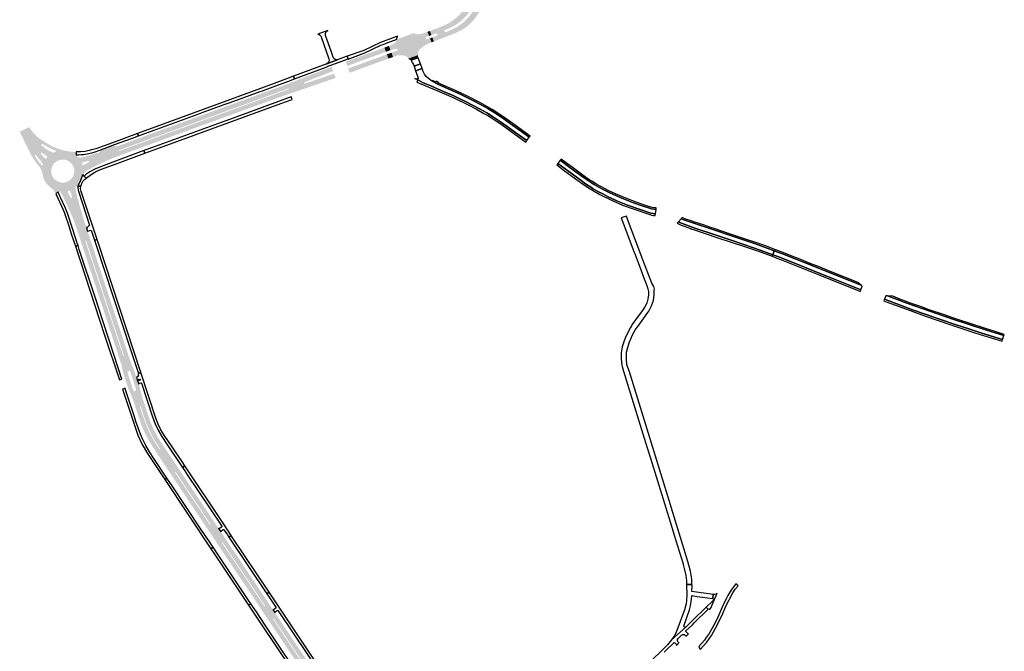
# Model space of a CAD drawing. Header units: metres. Extents: x 124582 to 143330, y 393481 to 406815.
# Tile 121 of 134: x 138187 to 138909, y 399713 to 400176. Entities that reach past the tile are written whole.
import ezdxf

# ---------------------------------------------------------------- set-up
doc = ezdxf.new("R2010")
doc.units = ezdxf.units.M
doc.header["$MEASUREMENT"] = 0
for name, color, linetype, lineweight in [('ir-ARC-asfalt-bestaande fietspaden-niet te inspecteren', 21, 'Continuous', 0), ('ir-ARC-asfalt-bestaande wegen-niet te inspecteren', 151, 'Continuous', 0), ('ir-ARC-asfalt-hoofdwegen-te inspecteren', 5, 'Continuous', 0), ('ir-ARC-fietspaden naastliggend- te inspecteren', 1, 'Continuous', 0)]:
    doc.layers.add(name, color=color, linetype=linetype, lineweight=lineweight)

msp = doc.modelspace()

# ---------------------------------------------------------------- hatches: boundary and pattern name
at = {"layer": 'ir-ARC-asfalt-hoofdwegen-te inspecteren', "linetype": 'Continuous', "lineweight": 13}
for points in [[(138491.092, 400160.32), (138489.933, 400163.297), (138490.418, 400163.482), (138493.473, 400164.656), (138493.765, 400164.942), (138493.785, 400165.351), (138493.648, 400165.705), (138493.51, 400166.059), (138493.237, 400166.356), (138492.834, 400166.377), (138489.757, 400165.219), (138489.259, 400165.028), (138488.112, 400168.032), (138488.553, 400168.196), (138492.66, 400169.718), (138497.608, 400171.59), (138498.075, 400171.765), (138502.312, 400173.908), (138506.236, 400176.582), (138509.781, 400179.741), (138512.886, 400183.334), (138515.5, 400187.298), (138516.578, 400189.427), (138521.036, 400188.056), (138520.43, 400187.577), (138518.026, 400183.158), (138514.999, 400179.14), (138511.416, 400175.609), (138507.354, 400172.642), (138502.901, 400170.303), (138499.001, 400168.734), (138498.704, 400168.474), (138498.69, 400168.079), (138498.787, 400167.77), (138499.256, 400167.226), (138499.969, 400167.141), (138503.586, 400168.613), (138508.275, 400171.067), (138512.554, 400174.18), (138516.332, 400177.887), (138519.527, 400182.106), (138522.069, 400186.748), (138522.16, 400187.286), (138521.928, 400187.781), (138526.409, 400186.403), (138524.425, 400182.011), (138521.842, 400177.941), (138518.712, 400174.276), (138515.097, 400171.088), (138511.069, 400168.441), (138506.709, 400166.387), (138496.997, 400162.613), (138491.476, 400160.467)], [(138472.145, 400147.627), (138472.405, 400147.937), (138472.394, 400148.342), (138472.319, 400148.455), (138472.206, 400148.53), (138470.144, 400149.616), (138467.888, 400150.196), (138465.558, 400150.239), (138464.851, 400150.144), (138464.15, 400149.998), (138461.114, 400148.946), (138459.944, 400152.075), (138464.318, 400153.66), (138464.663, 400154.022), (138464.583, 400154.516), (138464.14, 400154.75), (138462.928, 400154.779), (138461.1, 400154.531), (138459.259, 400153.91), (138458.08, 400157.026), (138459.668, 400157.58), (138461.027, 400158.228), (138462.279, 400159.064), (138464.206, 400161.012), (138464.27, 400161.209), (138464.239, 400161.413), (138463.988, 400161.677), (138463.624, 400161.697), (138476.71, 400166.627), (138476.85, 400166.243), (138476.999, 400166.363), (138477.115, 400166.068), (138477.384, 400165.902), (138478.37, 400165.696), (138479.373, 400165.595), (138481.423, 400165.721), (138483.397, 400166.285), (138484.488, 400166.689), (138486.093, 400167.284), (138486.428, 400167.408), (138487.577, 400164.385), (138487.096, 400164.201), (138486.141, 400163.869), (138485.643, 400163.652), (138485.213, 400163.465), (138485.037, 400163.334), (138484.919, 400163.149), (138484.886, 400162.961), (138485.042, 400162.487), (138485.551, 400161.937), (138486.3, 400161.923), (138487.795, 400162.481), (138488.239, 400162.651), (138489.393, 400159.668), (138488.962, 400159.503), (138487.519, 400158.913), (138486.341, 400158.412), (138483.628, 400156.851), (138481.163, 400154.921), (138480.062, 400153.779), (138479.433, 400152.323), (138479.357, 400150.739), (138479.411, 400150.261)], [(138427.502, 400142.306), (138426.365, 400145.424), (138428.912, 400146.303), (138442.619, 400151.357), (138453.111, 400155.185), (138454.799, 400155.81), (138455.974, 400152.698), (138454.285, 400152.075)], [(138429.327, 400137.345), (138428.149, 400140.416), (138454.953, 400150.241), (138456.642, 400150.862), (138457.779, 400147.726), (138456.089, 400147.108), (138431.946, 400138.289)], [(138338.365, 400105.007), (138337.286, 400107.976), (138384.729, 400125.251), (138384.523, 400125.832), (138338.963, 400109.232), (138337.843, 400112.313), (138342.361, 400113.962), (138364.398, 400122.006), (138365.965, 400122.578), (138377.661, 400126.847), (138382.521, 400128.621), (138386.41, 400130.203), (138389.272, 400131.313), (138394.948, 400133.507), (138405.731, 400137.675), (138406.958, 400134.602), (138396.18, 400130.418), (138395.831, 400130.024), (138395.992, 400129.522), (138396.505, 400129.404), (138402.18, 400131.33), (138407.417, 400133.107), (138408.54, 400129.911), (138403.427, 400128.15), (138399.34, 400126.743), (138385.681, 400122.064), (138377.646, 400119.331)], [(138406.958, 400134.602), (138405.731, 400137.675), (138412.452, 400140.261), (138414.472, 400141.062), (138416.028, 400141.614), (138417.22, 400138.564), (138415.617, 400137.962), (138413.666, 400137.199)], [(138408.54, 400129.911), (138407.417, 400133.107), (138414.305, 400135.444), (138416.321, 400136.147), (138417.899, 400136.687), (138419.11, 400133.614), (138417.442, 400133.003), (138415.436, 400132.32)], [(138233.576, 400062.681), (138233.874, 400065.038), (138233.807, 400067.412), (138233.377, 400069.748), (138234.107, 400069.623), (138234.767, 400069.966), (138236.406, 400070.796), (138238.19, 400071.71), (138238.402, 400071.99), (138238.375, 400072.34), (138238.117, 400072.622), (138237.738, 400072.673), (138235.918, 400072.193), (138234.13, 400071.73), (138233.902, 400071.709), (138233.694, 400071.614), (138233.166, 400071.08), (138232.956, 400070.358), (138232.406, 400072.276), (138231.386, 400073.991), (138229.962, 400075.389), (138231.309, 400075.059), (138232.897, 400075.168), (138234.672, 400075.593), (138246.026, 400078.957), (138246.347, 400079.718), (138246.137, 400080.517), (138256.883, 400084.606), (138257.079, 400083.985), (138257.357, 400083.61), (138257.748, 400083.354), (138258.196, 400083.281), (138258.649, 400083.317), (138259.094, 400083.445), (138270.575, 400087.686), (138275.025, 400089.329), (138285.745, 400093.289), (138318.039, 400105.081), (138321.779, 400106.447), (138337.843, 400112.313), (138338.963, 400109.232), (138260.099, 400080.498), (138260.317, 400079.951), (138337.286, 400107.976), (138338.365, 400105.007), (138336.797, 400104.435), (138275.454, 400082.066), (138257.052, 400075.253), (138251.687, 400073.046), (138246.425, 400070.606), (138241.162, 400068.005), (138237.965, 400066.336), (138237.127, 400065.835), (138236.395, 400065.311), (138234.916, 400064.07)], [(138204.324, 400070.094), (138203.132, 400072.195), (138202.604, 400072.92), (138202.013, 400073.595), (138200.692, 400075.13), (138199.308, 400076.95), (138198.841, 400077.162), (138198.416, 400076.874), (138198.44, 400076.361), (138196.208, 400079.858), (138188.565, 400094.7), (138192.801, 400096.742), (138194.128, 400094.335), (138195.552, 400092.376), (138197.54, 400090.126), (138199.785, 400088.283), (138201.523, 400086.881), (138204.272, 400084.992), (138203.59, 400084.982), (138203.222, 400084.408), (138203.498, 400083.784), (138205.694, 400082.119), (138207.957, 400080.547), (138208.701, 400080.064), (138209.487, 400079.654), (138211.1, 400079.056), (138212.172, 400078.836), (138209.523, 400077.129), (138207.384, 400074.815), (138207.561, 400075.544), (138207.188, 400076.195), (138206.765, 400076.477), (138205.253, 400077.476), (138203.597, 400078.587), (138203.086, 400078.643), (138202.759, 400078.246), (138202.911, 400077.755), (138204.285, 400076.322), (138205.516, 400075.044), (138206.01, 400074.551), (138206.657, 400074.394), (138207.262, 400074.673), (138205.636, 400072.484)], [(138232.892, 400011.496), (138232.266, 400013.324), (138228.933, 400023.319), (138228.333, 400025.25), (138227.283, 400028.377), (138226.004, 400031.417), (138222.761, 400038.782), (138219.249, 400046.023), (138218.451, 400047.579), (138217.02, 400050.294), (138220.183, 400050.296), (138223.298, 400050.843), (138222.724, 400050.394), (138222.6, 400049.676), (138222.946, 400049.011), (138223.807, 400047.447), (138224.729, 400045.704), (138225.013, 400045.458), (138225.389, 400045.464), (138225.665, 400045.72), (138225.698, 400046.095), (138225.194, 400047.908), (138224.702, 400049.618), (138224.573, 400050.135), (138224.116, 400050.743), (138223.364, 400050.861), (138225.271, 400051.549), (138227.001, 400052.606), (138228.484, 400053.989), (138228.378, 400052.466), (138228.401, 400050.939), (138228.786, 400049.098), (138232.095, 400037.09), (138234.043, 400030.382), (138236.238, 400023.697), (138237.153, 400020.966), (138238.908, 400015.603), (138239.604, 400013.55), (138236.512, 400012.604), (138235.978, 400014.225), (138235.694, 400014.129), (138235.409, 400014.033), (138235.937, 400012.428)], [(138263.952, 399914.954), (138263.115, 399917.578), (138262.82, 399918.8), (138262.641, 399919.77), (138262.005, 399922.723), (138261.397, 399924.677), (138257.499, 399936.701), (138256.232, 399940.505), (138255.023, 399944.212), (138253.286, 399949.485), (138252.545, 399951.705), (138249.35, 399961.457), (138248.085, 399965.276), (138245.632, 399972.737), (138244.079, 399977.48), (138240.66, 399987.847), (138240.314, 399988.953), (138239.166, 399992.408), (138235.249, 400004.31), (138233.885, 400008.507), (138232.892, 400011.496), (138235.937, 400012.428), (138263.232, 399929.503), (138263.514, 399929.601), (138263.796, 399929.698), (138236.512, 400012.604), (138239.604, 400013.55), (138240.571, 400010.572), (138240.906, 400009.606), (138247.285, 399990.114), (138253.392, 399971.586), (138259.726, 399952.285), (138260.119, 399951.142), (138268.471, 399925.72), (138270.44, 399921.073), (138270.904, 399919.916), (138271.671, 399917.626), (138268.853, 399916.584), (138268.37, 399918.072), (138268.116, 399918.363), (138267.731, 399918.383), (138267.18, 399918.2), (138266.628, 399918.017), (138266.328, 399917.76), (138266.319, 399917.365), (138266.831, 399915.867)], [(138267.368, 399904.601), (138266.823, 399906.226), (138264.503, 399913.243), (138263.952, 399914.954), (138266.831, 399915.867), (138267.544, 399913.78), (138267.998, 399912.394), (138269.549, 399907.656), (138270.214, 399905.551)], [(138272.244, 399906.209), (138271.553, 399908.291), (138270, 399913.053), (138269.536, 399914.476), (138268.853, 399916.584), (138271.671, 399917.626), (138272.26, 399915.867), (138272.884, 399914.002), (138273.688, 399911.559), (138273.695, 399911.54), (138274.612, 399908.822), (138275.146, 399907.119)], [(138328.783, 399796.934), (138324.13, 399803.898), (138315.385, 399816.968), (138307.904, 399828.206), (138301.948, 399837.117), (138300.797, 399838.842), (138300.383, 399839.421), (138298.605, 399842.126), (138301.233, 399843.961), (138326.772, 399805.71), (138327.072, 399805.893), (138327.3, 399806.031), (138301.724, 399844.305), (138304.346, 399846.136), (138306.527, 399842.887), (138307.692, 399841.112), (138333.203, 399802.905), (138334.602, 399800.83)], [(138360.241, 399749.866), (138355.419, 399757.098), (138348.463, 399767.468), (138335.215, 399787.302), (138333.403, 399790.012), (138332.521, 399791.363), (138331.355, 399793.11), (138329.995, 399795.12), (138328.783, 399796.934), (138334.602, 399800.83), (138334.875, 399800.425), (138337.375, 399796.706), (138338.527, 399794.97), (138339.164, 399794.002), (138341, 399791.263), (138345.298, 399784.849), (138352.777, 399773.616), (138366.25, 399753.48), (138363.498, 399751.825), (138338.36, 399789.456), (138336.537, 399792.186), (138336.186, 399792.711), (138335.969, 399792.552), (138335.692, 399792.349), (138336.035, 399791.836), (138337.856, 399789.111), (138362.984, 399751.516)], [(138400.707, 399689.26), (138387.583, 399708.947), (138378.956, 399721.845), (138373.706, 399729.752), (138370.219, 399734.943), (138364.244, 399743.879), (138362.353, 399746.696), (138361.398, 399748.151), (138360.241, 399749.866), (138362.984, 399751.516), (138366.806, 399745.797), (138367.29, 399746.148), (138363.498, 399751.825), (138366.25, 399753.48), (138367.408, 399751.737), (138368.362, 399750.352), (138372.929, 399743.467), (138374.587, 399740.983), (138384.463, 399726.236), (138393.074, 399713.339), (138400.539, 399702.115), (138406.503, 399693.215), (138403.856, 399691.409), (138373.329, 399737.108), (138372.855, 399736.759), (138403.361, 399691.071)]]:
    msp.add_hatch(color=5, dxfattribs=at).paths.add_polyline_path(points)
h = msp.add_hatch(color=5, dxfattribs=at)
h.paths.add_polyline_path([(138217.861, 400052.611), (138214.733, 400053.213), (138211.841, 400054.546), (138209.351, 400056.533), (138207.781, 400058.646), (138206.677, 400061.036), (138206.084, 400063.601), (138206.028, 400066.233), (138206.698, 400069.351), (138208.106, 400072.212), (138210.166, 400074.646), (138212.756, 400076.507), (138215.721, 400077.683), (138218.882, 400078.103), (138222.05, 400077.743), (138225.037, 400076.624), (138227.662, 400074.814), (138229.768, 400072.419), (138231.23, 400069.585), (138231.96, 400066.481), (138231.743, 400063.303), (138230.771, 400060.27), (138229.102, 400057.557), (138226.831, 400055.323), (138224.091, 400053.698), (138221.042, 400052.776)])
h.paths.add_polyline_path([(138217.711, 400056.764), (138215.261, 400057.506), (138213.143, 400058.944), (138212.562, 400059.538), (138211.272, 400061.473), (138210.554, 400063.685), (138210.462, 400066.009), (138211.067, 400068.429), (138212.348, 400070.569), (138214.195, 400072.245), (138216.449, 400073.313), (138218.916, 400073.681), (138221.383, 400073.317), (138223.639, 400072.253), (138225.489, 400070.58), (138226.774, 400068.443), (138227.383, 400066.024), (138227.251, 400063.467), (138226.364, 400061.066), (138224.803, 400059.037), (138222.708, 400057.566), (138220.271, 400056.784)], flags=16)
h = msp.add_hatch(color=5, dxfattribs=at)
h.paths.add_polyline_path([(138298.605, 399842.126), (138289.029, 399856.437), (138286.841, 399859.731), (138283.543, 399864.904), (138280.449, 399870.202), (138278.885, 399873.474), (138276.98, 399877.797), (138275.437, 399882.262), (138274.281, 399885.709), (138270.569, 399896.856), (138269.809, 399898.928), (138268.838, 399901.086), (138267.545, 399904.075), (138267.368, 399904.601), (138270.214, 399905.551), (138270.7, 399904.01), (138270.958, 399903.728), (138271.339, 399903.702), (138272.017, 399903.925), (138272.435, 399904.062), (138272.739, 399904.315), (138272.731, 399904.71), (138272.244, 399906.209), (138275.146, 399907.119), (138275.526, 399905.938), (138276.405, 399902), (138276.721, 399900.813), (138282.062, 399884.428), (138283.71, 399879.896), (138285.684, 399875.497), (138288.256, 399870.545), (138291.208, 399865.809), (138293.004, 399863.141), (138304.346, 399846.136), (138301.724, 399844.305), (138301.628, 399844.449), (138301.41, 399844.301), (138301.132, 399844.112), (138301.233, 399843.961)])
h.paths.add_polyline_path([(138289.865, 399861.029), (138286.516, 399866.078), (138282.964, 399872.488), (138279.95, 399879.168), (138277.495, 399886.073), (138275.415, 399892.42), (138275.689, 399892.536), (138275.948, 399892.645), (138278.058, 399886.261), (138280.493, 399879.407), (138283.483, 399872.776), (138287.006, 399866.413), (138290.352, 399861.354), (138290.104, 399861.188)], flags=16)
at = {"layer": 'ir-ARC-fietspaden naastliggend- te inspecteren', "linetype": 'Continuous', "lineweight": 30}
for points in [[(138202.049, 400067.992), (138199.541, 400071.13), (138198.549, 400072.494), (138196.01, 400076.387), (138195.409, 400077.508), (138194.877, 400078.664), (138187.331, 400094.095), (138188.565, 400094.7), (138196.208, 400079.858), (138198.44, 400076.361), (138199.92, 400074.032), (138200.938, 400072.597), (138202.108, 400071.124), (138203.46, 400069.481)], [(138213.912, 400079.976), (138210.751, 400081.386), (138209.13, 400082.199), (138206.667, 400083.536), (138204.272, 400084.992), (138201.523, 400086.881), (138199.785, 400088.283), (138197.54, 400090.126), (138195.552, 400092.376), (138194.128, 400094.335), (138192.801, 400096.742), (138194.171, 400097.402), (138195.621, 400095.47), (138197.29, 400093.413), (138199.088, 400091.466), (138200.883, 400089.869), (138202.806, 400088.43), (138206.013, 400086.303), (138209.335, 400084.361), (138211.996, 400083.008), (138214.744, 400081.84)]]:
    msp.add_hatch(color=1, dxfattribs=at).paths.add_polyline_path(points)
h = msp.add_hatch(color=1, dxfattribs=at)
h.paths.add_polyline_path([(138213.73, 400048.765), (138213.386, 400049.418), (138212.588, 400050.674), (138212.193, 400051.199), (138211.719, 400051.655), (138208.251, 400054.659), (138207.36, 400055.523), (138206.568, 400056.478), (138205.95, 400057.468), (138205.406, 400058.5), (138204.902, 400059.605), (138204.532, 400060.837), (138204.133, 400063.038), (138203.363, 400065.63), (138202.049, 400067.992), (138203.46, 400069.481), (138203.927, 400069.309), (138204.332, 400069.597), (138204.324, 400070.094), (138205.636, 400072.484), (138207.262, 400074.673), (138207.384, 400074.815), (138209.523, 400077.129), (138212.172, 400078.836), (138213.254, 400078.997), (138213.531, 400079.202), (138213.721, 400079.488), (138213.912, 400079.976), (138214.744, 400081.84), (138215.828, 400081.439), (138219.378, 400080.44), (138222.99, 400079.692), (138225.152, 400079.365), (138227.334, 400079.237), (138228.68, 400079.229), (138228.832, 400077.141), (138228.895, 400076.275), (138229.962, 400075.389), (138231.386, 400073.991), (138232.406, 400072.276), (138232.956, 400070.358), (138233.377, 400069.748), (138233.807, 400067.412), (138233.874, 400065.038), (138233.576, 400062.681), (138231.836, 400058.305), (138229.873, 400054.024), (138228.484, 400053.989), (138227.001, 400052.606), (138225.271, 400051.549), (138223.364, 400050.861), (138223.298, 400050.843), (138220.183, 400050.296), (138217.02, 400050.294), (138215.563, 400049.617)])
h.paths.add_polyline_path([(138217.861, 400052.611), (138214.733, 400053.213), (138211.841, 400054.546), (138209.351, 400056.533), (138207.781, 400058.646), (138206.677, 400061.036), (138206.084, 400063.601), (138206.028, 400066.233), (138206.698, 400069.351), (138208.106, 400072.212), (138210.166, 400074.646), (138212.756, 400076.507), (138215.721, 400077.683), (138218.882, 400078.103), (138222.05, 400077.743), (138225.037, 400076.624), (138227.662, 400074.814), (138229.768, 400072.419), (138231.23, 400069.585), (138231.96, 400066.481), (138231.743, 400063.303), (138230.771, 400060.27), (138229.102, 400057.557), (138226.831, 400055.323), (138224.091, 400053.698), (138221.042, 400052.776)], flags=16)

# ---------------------------------------------------------------- linework, layer by layer
at = {"layer": 'ir-ARC-asfalt-bestaande fietspaden-niet te inspecteren', "color": 11, "linetype": 'Continuous', "lineweight": 30, "flags": 128}
for points in [[(138417.704, 400147.879), (138417.158, 400148.871), (138415.673, 400153.15), (138411.694, 400164.769), (138411.554, 400166.195), (138412.11, 400167.516), (138413.228, 400168.413), (138406.019, 400165.675), (138407.016, 400165.348), (138407.833, 400164.689), (138408.363, 400163.784), (138414.054, 400147.557), (138414.243, 400146.595), (138414.051, 400145.483), (138413.449, 400144.529), (138412.529, 400143.877), (138420.844, 400147.024), (138419.709, 400146.868), (138418.603, 400147.169), (138417.704, 400147.879)], [(138453.962, 400158.193), (138457.218, 400159.446), (138463.624, 400161.697), (138464.464, 400164.183), (138451.925, 400159.647), (138439.769, 400153.786), (138427.608, 400149.407), (138428.29, 400147.513), (138428.319, 400147.432), (138440.451, 400151.907), (138452.282, 400157.546), (138453.962, 400158.193)], [(138413.988, 400142.305), (138415.536, 400142.89), (138418.861, 400144.145), (138428.29, 400147.513), (138427.608, 400149.407), (138420.844, 400147.024), (138412.529, 400143.877), (138388.102, 400134.734), (138388.849, 400132.901), (138411.983, 400141.548), (138413.988, 400142.305)], [(138337.323, 400113.97), (138341.765, 400115.592), (138363.794, 400123.633), (138365.341, 400124.198), (138377.041, 400128.469), (138381.173, 400129.977), (138385.822, 400131.734), (138388.69, 400132.824), (138388.849, 400132.901), (138388.102, 400134.734), (138373.985, 400129.475), (138297.101, 400101.407), (138273.722, 400092.792), (138274.385, 400090.995), (138317.363, 400106.684), (138321.201, 400108.085), (138337.323, 400113.97)], [(138558.43, 400086.507), (138559.167, 400087.504), (138551.258, 400093.357), (138544.865, 400098.019), (138540.002, 400101.42), (138534.901, 400104.743), (138529.798, 400107.83), (138524.652, 400110.756), (138519.5, 400113.574), (138514.271, 400116.316), (138510.696, 400118.048), (138505.262, 400120.55), (138499.885, 400122.928), (138494.336, 400125.326), (138488.778, 400127.664), (138485.128, 400129.219), (138483.308, 400130.053), (138481.548, 400130.939), (138479.28, 400132.122), (138478.599, 400130.451), (138493.289, 400124.377), (138505.162, 400119.232), (138516.813, 400113.601), (138522.286, 400110.605), (138527.733, 400107.562), (138530.531, 400105.932), (138536.084, 400102.554), (138541.491, 400098.946), (138544.154, 400097.035), (138558.43, 400086.507)], [(138560.982, 400089.962), (138561.606, 400090.806), (138558.984, 400092.838), (138550.766, 400098.924), (138542.428, 400104.844), (138533.779, 400110.32), (138524.892, 400115.4), (138516.28, 400119.957), (138507.481, 400124.142), (138506.535, 400124.587), (138505.331, 400125.132), (138496.276, 400129.029), (138494.488, 400129.888), (138492.98, 400131.176), (138492.768, 400130.464), (138490.135, 400131.556), (138489.808, 400131.354), (138494.507, 400128.707), (138496.576, 400127.8), (138503.869, 400124.67), (138509.324, 400122.14), (138514.743, 400119.522), (138520.084, 400116.82), (138525.325, 400114.011), (138530.56, 400111.019), (138535.687, 400107.938), (138540.701, 400104.736), (138548.84, 400098.994), (138555.25, 400094.271), (138560.982, 400089.962)], [(138386.504, 400119.615), (138339.283, 400102.378), (138337.767, 400101.826), (138283.97, 400082.226), (138278.405, 400080.173), (138279.091, 400078.315), (138289.863, 400082.247), (138378.865, 400114.658), (138387.192, 400117.721), (138386.504, 400119.615)], [(138246.137, 400080.517), (138256.883, 400084.606), (138269.949, 400089.376), (138274.385, 400090.995), (138273.722, 400092.792), (138257.997, 400086.926), (138243.153, 400081.588), (138240.942, 400080.918), (138238.215, 400080.168), (138235.44, 400079.622), (138232.065, 400079.347), (138228.68, 400079.229), (138228.832, 400077.141), (138230.491, 400077.175), (138232.317, 400077.272), (138234.108, 400077.466), (138238.097, 400078.063), (138241.975, 400079.169), (138246.137, 400080.517)], [(138235.972, 400060.065), (138239.722, 400062.719), (138242.517, 400064.424), (138243.782, 400065.076), (138246.647, 400066.291), (138258.732, 400070.802), (138279.091, 400078.315), (138278.405, 400080.173), (138246.521, 400068.409), (138242.522, 400066.659), (138238.706, 400064.54), (138237.281, 400063.588), (138235.947, 400062.573), (138234.676, 400061.48), (138235.972, 400060.065)], [(138639.522, 400042.286), (138631.796, 400045.187), (138624.201, 400048.416), (138619.007, 400050.844), (138613.93, 400053.506), (138610.58, 400055.429), (138607.291, 400057.455), (138604.794, 400059.088), (138602.39, 400060.742), (138592.386, 400068.049), (138589.123, 400070.522), (138584.432, 400073.966), (138583.801, 400073.137), (138590.834, 400067.873), (138598.82, 400061.998), (138602.053, 400059.685), (138605.347, 400057.473), (138606.748, 400056.58), (138608.709, 400055.33), (138612.09, 400053.399), (138615.65, 400051.456), (138619.153, 400049.667), (138622.717, 400047.955), (138630.045, 400044.77), (138637.514, 400041.969), (138643.129, 400039.984), (138650.741, 400037.575), (138652.354, 400037.193), (138653.99, 400036.988), (138654.133, 400038.127), (138652.613, 400038.19), (138651.102, 400038.373), (138646.179, 400040.002), (138639.522, 400042.286)], [(138605.138, 400053.988), (138604.576, 400054.337), (138601.302, 400056.545), (138598.005, 400058.88), (138581.937, 400070.69), (138581.174, 400069.688), (138586.916, 400065.474), (138598.374, 400057.066), (138604.473, 400052.916), (138612.684, 400048.072), (138621.226, 400043.838), (138629.442, 400040.261), (138637.854, 400037.172), (138649.469, 400033.232), (138650.633, 400032.922), (138652.024, 400032.683), (138653.426, 400032.513), (138653.579, 400033.725), (138650.19, 400034.338), (138642.479, 400036.931), (138633.129, 400040.243), (138625.784, 400043.182), (138622.096, 400044.835), (138618.477, 400046.52), (138614.894, 400048.371), (138611.389, 400050.251), (138607.98, 400052.221), (138605.138, 400053.988)], [(138229.873, 400054.024), (138232.13, 400054.081), (138232.801, 400056.098), (138233.894, 400057.922), (138234.851, 400059.073), (138235.972, 400060.065), (138234.676, 400061.48), (138233.576, 400062.681), (138231.836, 400058.305), (138229.873, 400054.024)], [(138236.238, 400023.697), (138237.153, 400020.966), (138239.774, 400021.815), (138241.662, 400015.899), (138242.135, 400014.398), (138244.084, 400015.019), (138232.475, 400050.293), (138232.034, 400052.163), (138232.13, 400054.081), (138229.873, 400054.024), (138230.01, 400052.61), (138230.197, 400051.201), (138230.356, 400050.41), (138230.595, 400049.64), (138238.498, 400025.563), (138237.364, 400024.269), (138236.693, 400023.865), (138236.238, 400023.697)], [(138223.539, 400024.221), (138225.19, 400019.194), (138226.843, 400014.162), (138228.225, 400009.955), (138230.092, 400010.55), (138229.494, 400012.396), (138226.249, 400022.413), (138226.006, 400023.128), (138222.627, 400033.575), (138221.745, 400036.07), (138220.702, 400038.501), (138217.543, 400045.315), (138216.833, 400046.874), (138215.563, 400049.617), (138213.73, 400048.765), (138214.079, 400048.102), (138219.271, 400036.765), (138220.047, 400034.916), (138223.539, 400024.221)], [(138674.638, 399787.438), (138662.566, 399826.598), (138634.46, 399917.77), (138632.69, 399923.02), (138632.218, 399927.58), (138632.434, 399932.16), (138633.255, 399935.736), (138634.338, 399939.242), (138636.79, 399945.04), (138637.99, 399947.24), (138638.976, 399948.82), (138639.5, 399949.66), (138639.879, 399950.181), (138641.291, 399952.119), (138648, 399961.33), (138648.611, 399962.441), (138650.716, 399966.163), (138652.101, 399970.209), (138652.72, 399974.44), (138652.71, 399977.54), (138652.84, 399978.59), (138652.47, 399980.48), (138650.9, 399982.82), (138644.408, 400000), (138633.133, 400029.835), (138632.352, 400032.097), (138628.454, 400030.987), (138637.832, 400006.12), (138638.636, 400003.988), (138639.209, 400002.47), (138640.14, 400000), (138643.363, 399991.455), (138644.62, 399988.121), (138647.494, 399980.501), (138647.57, 399980.3), (138647.773, 399979.539), (138648.01, 399978.65), (138648.37, 399976.79), (138648.42, 399974.408), (138648.041, 399971.291), (138647.175, 399968.272), (138645.844, 399965.428), (138644.08, 399962.83), (138641.67, 399959.64), (138636.328, 399952.217), (138635.92, 399951.65), (138635.295, 399950.454), (138633.39, 399946.81), (138631.351, 399942.532), (138630.618, 399940.614), (138629.222, 399936.294), (138628.465, 399931.817), (138628.364, 399927.278), (138628.919, 399922.772), (138629.13, 399921.79), (138630.226, 399918.241), (138646.369, 399865.966), (138649.495, 399855.845), (138649.941, 399854.399), (138665.306, 399804.645), (138666.047, 399802.244), (138667.37, 399797.959), (138672.2, 399782.32), (138673.78, 399776.93), (138673.883, 399776.54), (138674.95, 399772.5), (138675.84, 399768.32), (138676.29, 399764.5), (138676.399, 399761.765), (138680.36, 399761.814), (138680.13, 399765.71), (138679.157, 399771.626), (138677.351, 399778.638), (138674.638, 399787.438)], [(138670.379, 400027.965), (138671.914, 400027.162), (138673.799, 400026.375), (138683.164, 400023.155), (138696.507, 400018.709), (138707.648, 400014.974), (138719.049, 400011.101), (138730.325, 400007.219), (138739.66, 400003.768), (138740.741, 400006.658), (138735.507, 400008.628), (138726.122, 400011.974), (138716.635, 400015.201), (138707.205, 400018.367), (138697.731, 400021.524), (138688.347, 400024.679), (138678.902, 400027.881), (138675.209, 400029.165), (138672.337, 400030.245), (138670.379, 400027.965)], [(138727.079, 400012.722), (138725.744, 400013.179), (138721.189, 400014.716), (138719.486, 400015.288), (138711.597, 400017.944), (138710.1, 400018.435), (138705.602, 400019.963), (138703.754, 400020.579), (138695.896, 400023.228), (138695.006, 400023.535), (138690.881, 400024.949), (138689.484, 400025.398), (138681.701, 400027.996), (138679.867, 400028.608), (138675.119, 400030.248), (138673.071, 400031.1), (138672.337, 400030.245), (138675.209, 400029.165), (138678.902, 400027.881), (138688.347, 400024.679), (138697.731, 400021.524), (138707.205, 400018.367), (138716.635, 400015.201), (138726.122, 400011.974), (138735.507, 400008.628), (138740.741, 400006.658), (138741.118, 400007.667), (138736.628, 400009.352), (138734.946, 400009.986), (138727.079, 400012.722)], [(138739.66, 400003.768), (138730.325, 400007.219), (138719.049, 400011.101), (138707.648, 400014.974), (138696.507, 400018.709), (138683.164, 400023.155), (138673.799, 400026.375), (138671.914, 400027.162), (138670.379, 400027.965), (138669.54, 400026.989), (138670.971, 400026.11), (138672.497, 400025.411), (138679.43, 400023.075), (138679.358, 400022.861), (138679.958, 400022.659), (138680.029, 400022.867), (138699.427, 400016.292), (138718.824, 400009.785), (138729.062, 400006.303), (138739.228, 400002.615), (138739.66, 400003.768)], [(138244.191, 400014.694), (138244.084, 400015.019), (138242.135, 400014.398), (138243.104, 400011.445), (138268.822, 399933.534), (138274.37, 399916.613), (138276.292, 399917.243), (138244.799, 400012.847), (138244.191, 400014.694)], [(138230.092, 400010.55), (138228.225, 400009.955), (138249.607, 399944.853), (138260.41, 399911.853), (138262.33, 399912.484), (138253.437, 399939.592), (138252.221, 399943.296), (138245.31, 399964.366), (138242.862, 399971.826), (138231.036, 400007.589), (138230.092, 400010.55)], [(138788.45, 399988.863), (138786.901, 399989.485), (138782.445, 399991.3), (138780.611, 399992.042), (138773.156, 399995.038), (138771.565, 399995.673), (138767.112, 399997.44), (138765.312, 399998.154), (138757.693, 400001.203), (138756.352, 400001.717), (138751.892, 400003.495), (138750.222, 400004.15), (138742.563, 400007.129), (138741.118, 400007.667), (138740.741, 400006.658), (138746.692, 400004.419), (138755.938, 400000.769), (138763.329, 399997.779), (138804.311, 399981.37), (138802.008, 399983.419), (138797.758, 399985.098), (138796.045, 399985.805), (138788.45, 399988.863)], [(138739.66, 400003.768), (138739.228, 400002.615), (138742.655, 400001.32), (138746.076, 400000), (138774.225, 399988.74), (138801.482, 399977.725), (138803.673, 399976.871), (138804.144, 399978.044), (138795.144, 399981.681), (138784.052, 399986.116), (138774.768, 399989.88), (138756.304, 399997.271), (138743.329, 400002.412), (138739.66, 400003.768)], [(138851.726, 399958.639), (138870.133, 399952.335), (138888.635, 399946.313), (138907.78, 399940.254), (138908.168, 399941.469), (138892.994, 399946.271), (138883.499, 399949.294), (138874.074, 399952.415), (138862.727, 399956.225), (138851.481, 399960.109), (138842.075, 399963.447), (138832.623, 399966.906), (138821.543, 399971.156), (138821.091, 399969.979), (138823.61, 399968.961), (138837.639, 399963.722), (138851.726, 399958.639)], [(138840.632, 399968.304), (138838.739, 399969.032), (138834.947, 399970.466), (138833.97, 399970.798), (138827.646, 399973.28), (138823.732, 399973.628), (138837.893, 399968.237), (138849.108, 399964.225), (138860.362, 399960.316), (138871.722, 399956.45), (138882.997, 399952.714), (138896.238, 399948.472), (138909.113, 399944.423), (138909.404, 399945.333), (138909.356, 399945.348), (138901.272, 399947.905), (138899.625, 399948.422), (138895.693, 399949.696), (138884.317, 399953.293), (138880.798, 399954.462), (138878.935, 399955.063), (138870.897, 399957.737), (138869.038, 399958.348), (138865.533, 399959.58), (138853.646, 399963.657), (138850.556, 399964.744), (138848.598, 399965.432), (138840.632, 399968.304)], [(138299.102, 399862.688), (138293.346, 399871.309), (138290.938, 399875.321), (138288.907, 399879.536), (138287.269, 399883.919), (138276.292, 399917.243), (138274.37, 399916.613), (138274.342, 399916.238), (138274.059, 399915.99), (138274.571, 399914.592), (138272.884, 399914.002), (138273.688, 399911.559), (138273.722, 399911.926), (138274.003, 399912.165), (138275.194, 399912.577), (138275.684, 399912.476), (138275.843, 399912.003), (138275.515, 399911.626), (138274.292, 399911.238), (138273.933, 399911.27), (138273.695, 399911.54), (138274.612, 399908.822), (138274.635, 399909.184), (138274.895, 399909.437), (138276.074, 399909.858), (138276.461, 399909.815), (138276.701, 399909.508), (138284.816, 399884.781), (138286.613, 399879.752), (138288.882, 399874.917), (138291.601, 399870.321), (138295.343, 399864.678), (138306.655, 399847.685), (138308.333, 399848.857), (138306.609, 399851.444), (138299.102, 399862.688)], [(138273.982, 399871.407), (138277.189, 399864.461), (138280.953, 399857.8), (138293.661, 399838.756), (138295.299, 399839.9), (138285.746, 399854.244), (138282.503, 399859.122), (138279.772, 399863.757), (138277.407, 399868.59), (138275.843, 399872.131), (138274.118, 399876.676), (138272.596, 399881.293), (138271.474, 399884.759), (138264.649, 399905.464), (138264.605, 399905.636), (138264.63, 399905.811), (138262.628, 399905.152), (138273.982, 399871.407)], [(138342.494, 399797.621), (138336.437, 399806.685), (138308.333, 399848.857), (138306.655, 399847.685), (138308.839, 399844.454), (138309.996, 399842.732), (138335.521, 399804.459), (138335.581, 399804.1), (138335.4, 399803.785), (138333.899, 399802.784), (138333.526, 399802.702), (138333.203, 399802.905), (138334.602, 399800.83), (138334.875, 399800.425), (138334.806, 399800.807), (138335.036, 399801.12), (138336.517, 399802.079), (138336.867, 399802.157), (138337.155, 399801.943), (138339.646, 399798.223), (138340.806, 399796.491), (138342.494, 399797.621)], [(138326.691, 399792.91), (138320.78, 399801.717), (138298.633, 399834.905), (138297.482, 399836.629), (138295.299, 399839.9), (138293.661, 399838.756), (138327.535, 399787.99), (138329.206, 399789.105), (138328.038, 399790.863), (138326.691, 399792.91)], [(138342.765, 399797.216), (138342.494, 399797.621), (138340.806, 399796.491), (138368.581, 399755.018), (138370.228, 399756.121), (138342.765, 399797.216)], [(138327.535, 399787.99), (138330.259, 399783.908), (138355.234, 399746.49), (138356.902, 399747.607), (138331.916, 399785.044), (138329.206, 399789.105), (138327.535, 399787.99)], [(138680.36, 399761.814), (138676.399, 399761.765), (138676.43, 399760.99), (138676.51, 399754.44), (138676.255, 399750.04), (138675.98, 399747.57), (138675.65, 399745.76), (138674.85, 399743.09), (138669.349, 399728.108), (138667.705, 399724.508), (138665.43, 399721.27), (138675.829, 399730.451), (138675.19, 399730.338), (138674.618, 399730.645), (138674.36, 399731.24), (138678.54, 399743.12), (138679.27, 399746.01), (138679.961, 399750.947), (138680.194, 399753.59), (138681.541, 399753.406), (138684.162, 399753.049), (138695.592, 399751.565), (138695.924, 399754.533), (138680.286, 399756.547), (138680.392, 399761.27), (138680.36, 399761.814)], [(138689.498, 399720.823), (138685.426, 399716.18), (138686.476, 399714.098), (138691.149, 399719.547), (138694.597, 399724.45), (138699.106, 399732.285), (138702.876, 399740.412), (138705.195, 399745.96), (138710.235, 399755.693), (138712.073, 399758.401), (138714.212, 399760.877), (138712.519, 399762.197), (138709.35, 399758.1), (138706.635, 399753.688), (138705.708, 399751.779), (138704.404, 399749.094), (138703.314, 399746.85), (138700.36, 399739.874), (138698.872, 399736.659), (138696.488, 399731.882), (138692.937, 399725.79), (138690.876, 399722.743), (138689.498, 399720.823)], [(138372.929, 399743.467), (138374.587, 399740.983), (138374.517, 399741.356), (138374.723, 399741.674), (138376.234, 399742.672), (138376.614, 399742.725), (138376.93, 399742.508), (138408.81, 399694.749), (138410.48, 399695.889), (138370.228, 399756.121), (138368.581, 399755.018), (138369.748, 399753.275), (138375.256, 399745.05), (138375.311, 399744.671), (138375.097, 399744.353), (138373.628, 399743.352), (138373.256, 399743.27), (138372.929, 399743.467)], [(138690.823, 399745.068), (138692.249, 399743.622), (138692.734, 399743.875), (138693.219, 399743.622), (138693.29, 399743.08), (138694.316, 399744.989), (138695.229, 399746.952), (138698.795, 399755.354), (138698.095, 399754.662), (138697.15, 399754.389), (138695.924, 399754.533), (138695.592, 399751.565), (138696.011, 399751.352), (138696.14, 399750.9), (138696.02, 399750.45), (138695.45, 399749.58), (138690.823, 399745.068)], [(138356.902, 399747.607), (138355.234, 399746.49), (138360.979, 399737.882), (138395.709, 399685.813), (138397.363, 399686.942), (138366.886, 399732.625), (138360.889, 399741.602), (138358.066, 399745.853), (138356.902, 399747.607)]]:
    msp.add_lwpolyline(points, close=True, dxfattribs=at)
msp.add_lwpolyline([(138659.936, 399712.021), (138661.271, 399713.338), (138666.98, 399718.99), (138667.385, 399719.18), (138667.769, 399718.95), (138668.93, 399717.75), (138669.11, 399717.38), (138668.97, 399717.044), (138671.08, 399719.097), (138670.763, 399718.989), (138670.45, 399719.11), (138670.129, 399719.44), (138669.661, 399720.361), (138669.723, 399721.393), (138670.3, 399722.25), (138672.68, 399724.54), (138673.538, 399725.129), (138674.579, 399725.159), (138675.47, 399724.62), (138675.76, 399724.33), (138675.917, 399724.084), (138675.895, 399723.792), (138675.825, 399723.694), (138675.825, 399723.694), (138677.791, 399725.594), (138677.22, 399725.74), (138675.98, 399726.97), (138675.79, 399727.353), (138675.95, 399727.75), (138680.634, 399732.171), (138682.035, 399733.518), (138692.249, 399743.622), (138690.823, 399745.068), (138680.757, 399735.253), (138675.829, 399730.451), (138665.43, 399721.27), (138662.38, 399717.6), (138659.48, 399714.47), (138640.064, 399695.658)], dxfattribs=at)
at = {"layer": 'ir-ARC-asfalt-bestaande wegen-niet te inspecteren', "color": 7, "linetype": 'Continuous', "lineweight": 30, "flags": 128}
for points in [[(138480.335, 400146.252), (138479.636, 400148.25), (138474.416, 400146.321), (138475.212, 400144.876), (138475.399, 400144.536), (138476.027, 400143.399), (138476.511, 400142.063), (138481.227, 400143.812), (138480.335, 400146.252)], [(138481.227, 400143.812), (138476.511, 400142.063), (138477.71, 400138.752), (138482.432, 400140.516), (138481.227, 400143.812)], [(138559.167, 400087.504), (138560.982, 400089.962), (138555.25, 400094.271), (138548.84, 400098.994), (138540.701, 400104.736), (138535.687, 400107.938), (138530.56, 400111.019), (138525.325, 400114.011), (138520.084, 400116.82), (138514.743, 400119.522), (138509.324, 400122.14), (138503.869, 400124.67), (138496.576, 400127.8), (138494.507, 400128.707), (138489.808, 400131.354), (138489.438, 400131.46), (138487.013, 400133.239), (138485.454, 400134.694), (138484.181, 400136.406), (138483.236, 400138.318), (138482.432, 400140.516), (138477.71, 400138.752), (138479.592, 400133.556), (138479.581, 400133.168), (138479.315, 400132.884), (138478.763, 400132.83), (138478.166, 400132.668), (138477.046, 400133.049), (138479.28, 400132.122), (138481.548, 400130.939), (138483.308, 400130.053), (138485.128, 400129.219), (138488.778, 400127.664), (138494.336, 400125.326), (138499.885, 400122.928), (138505.262, 400120.55), (138510.696, 400118.048), (138514.271, 400116.316), (138519.5, 400113.574), (138524.652, 400110.756), (138529.798, 400107.83), (138534.901, 400104.743), (138540.002, 400101.42), (138544.865, 400098.019), (138551.258, 400093.357), (138559.167, 400087.504)], [(138581.937, 400070.69), (138598.005, 400058.88), (138601.302, 400056.545), (138604.576, 400054.337), (138605.138, 400053.988), (138607.98, 400052.221), (138611.389, 400050.251), (138614.894, 400048.371), (138618.477, 400046.52), (138622.096, 400044.835), (138625.784, 400043.182), (138633.129, 400040.243), (138642.479, 400036.931), (138650.19, 400034.338), (138653.579, 400033.725), (138653.99, 400036.988), (138652.354, 400037.193), (138650.741, 400037.575), (138643.129, 400039.984), (138637.514, 400041.969), (138630.045, 400044.77), (138622.717, 400047.955), (138619.153, 400049.667), (138615.65, 400051.456), (138612.09, 400053.399), (138608.709, 400055.33), (138606.748, 400056.58), (138605.347, 400057.473), (138602.053, 400059.685), (138598.82, 400061.998), (138590.834, 400067.873), (138583.801, 400073.137), (138581.937, 400070.69)], [(138739.66, 400003.768), (138743.329, 400002.412), (138756.304, 399997.271), (138774.768, 399989.88), (138784.052, 399986.116), (138795.144, 399981.681), (138804.144, 399978.044), (138805.173, 399980.603), (138804.311, 399981.37), (138763.329, 399997.779), (138755.938, 400000.769), (138746.692, 400004.419), (138740.741, 400006.658), (138739.66, 400003.768)], [(138823.732, 399973.628), (138822.532, 399973.734), (138821.543, 399971.156), (138832.623, 399966.906), (138842.075, 399963.447), (138851.481, 399960.109), (138862.727, 399956.225), (138874.074, 399952.415), (138883.499, 399949.294), (138892.994, 399946.271), (138908.168, 399941.469), (138909.113, 399944.423), (138896.238, 399948.472), (138882.997, 399952.714), (138871.722, 399956.45), (138860.362, 399960.316), (138849.108, 399964.225), (138837.893, 399968.237), (138823.732, 399973.628)]]:
    msp.add_lwpolyline(points, close=True, dxfattribs=at)
at = {"layer": 'ir-ARC-asfalt-hoofdwegen-te inspecteren', "color": 5, "linetype": 'Continuous', "lineweight": 13}
for points in [[(138487.577, 400164.385), (138489.259, 400165.028), (138486.428, 400167.408), (138488.112, 400168.032)], [(138454.799, 400155.81), (138455.974, 400152.698), (138458.08, 400157.026), (138459.259, 400153.91)], [(138479.411, 400150.261), (138472.145, 400147.627), (138479.636, 400148.25), (138474.416, 400146.321)]]:
    msp.add_solid(points, dxfattribs=at)
at = {"layer": 'ir-ARC-asfalt-hoofdwegen-te inspecteren', "color": 5, "linetype": 'Continuous', "lineweight": 13, "extrusion": (0, 0, -1)}
for points in [[(-138489.933, 400163.297), (-138488.239, 400162.651), (-138491.092, 400160.32), (-138489.393, 400159.668)], [(-138457.779, 400147.726), (-138461.114, 400148.946), (-138456.642, 400150.862), (-138459.944, 400152.075)]]:
    msp.add_solid(points, dxfattribs=at)

doc.saveas('drawing.dxf')
